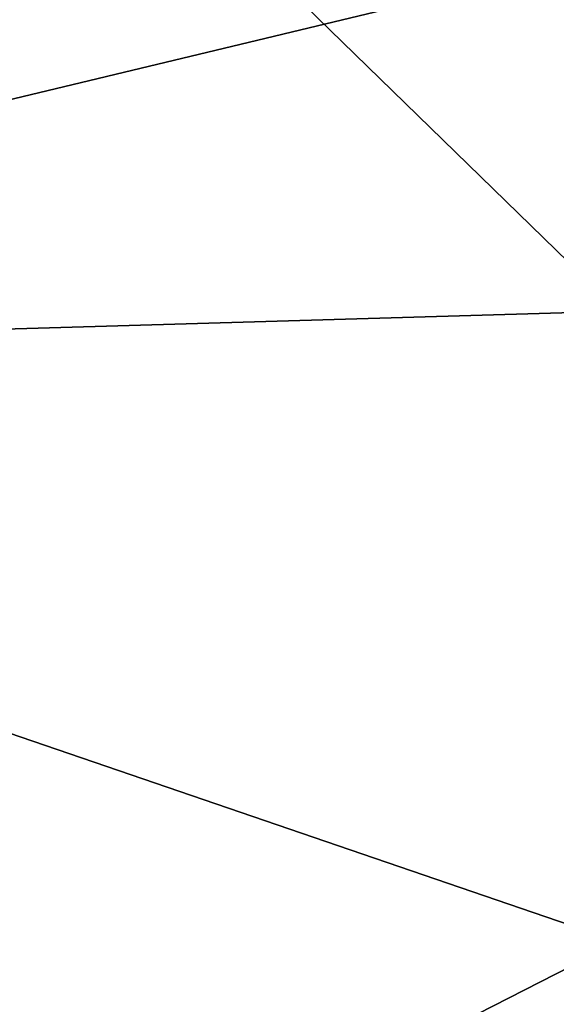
# Model space of a CAD drawing. Extents: x -1633 to 62, y -535 to 375.
# Tile 198 of 256: x -74 to -52, y -127 to -89. Entities that reach past the tile are written whole.
import ezdxf

# ---------------------------------------------------------------- set-up
doc = ezdxf.new("R2010")
doc.units = 0
doc.header["$LTSCALE"] = 33.374815
doc.layers.add('409', color=7, linetype='CONTINUOUS')
doc.layers.add('411', color=7, linetype='CONTINUOUS')

msp = doc.modelspace()

# ---------------------------------------------------------------- linework, layer by layer
at = {"layer": '409', "color": 7, "linetype": 'CONTINUOUS'}
for points in [[(-116.773, -102.148, -200.476), (-116.773, -35.198, -222.23), (-49.977, -100.198, -201.458), (-116.773, -102.148, -200.476)], [(-49.977, -100.198, -201.458), (-116.773, -35.198, -222.23), (-49.977, -86.104, -207.873), (-49.977, -100.198, -201.458)], [(-49.977, -125.003, -187.081), (-116.773, -102.148, -200.476), (-49.977, -100.198, -201.458), (-49.977, -125.003, -187.081)], [(-116.773, -159.099, -159.099), (-116.773, -102.148, -200.476), (-49.977, -159.099, -159.099), (-116.773, -159.099, -159.099)], [(-49.977, -159.099, -159.099), (-116.773, -102.148, -200.476), (-49.977, -125.003, -187.081), (-49.977, -159.099, -159.099)]]:
    msp.add_3dface(points, dxfattribs=at)
at = {"layer": '411', "color": 7, "linetype": 'CONTINUOUS'}
for points in [[(-49.977, -44.118, 220.632), (-116.773, -35.198, 222.23), (-116.773, -102.148, 200.476), (-49.977, -44.118, 220.632)], [(-49.977, -86.104, 207.873), (-49.977, -44.118, 220.632), (-116.773, -102.148, 200.476), (-49.977, -86.104, 207.873)], [(-49.977, -125.004, 187.08), (-49.977, -86.104, 207.873), (-116.773, -102.148, 200.476), (-49.977, -125.004, 187.08)], [(-116.773, -159.099, 159.099), (-49.977, -125.004, 187.08), (-116.773, -102.148, 200.476), (-116.773, -159.099, 159.099)], [(-116.773, -159.099, 159.099), (-49.977, -159.099, 159.099), (-49.977, -125.004, 187.08), (-116.773, -159.099, 159.099)]]:
    msp.add_3dface(points, dxfattribs=at)

doc.saveas('drawing.dxf')
